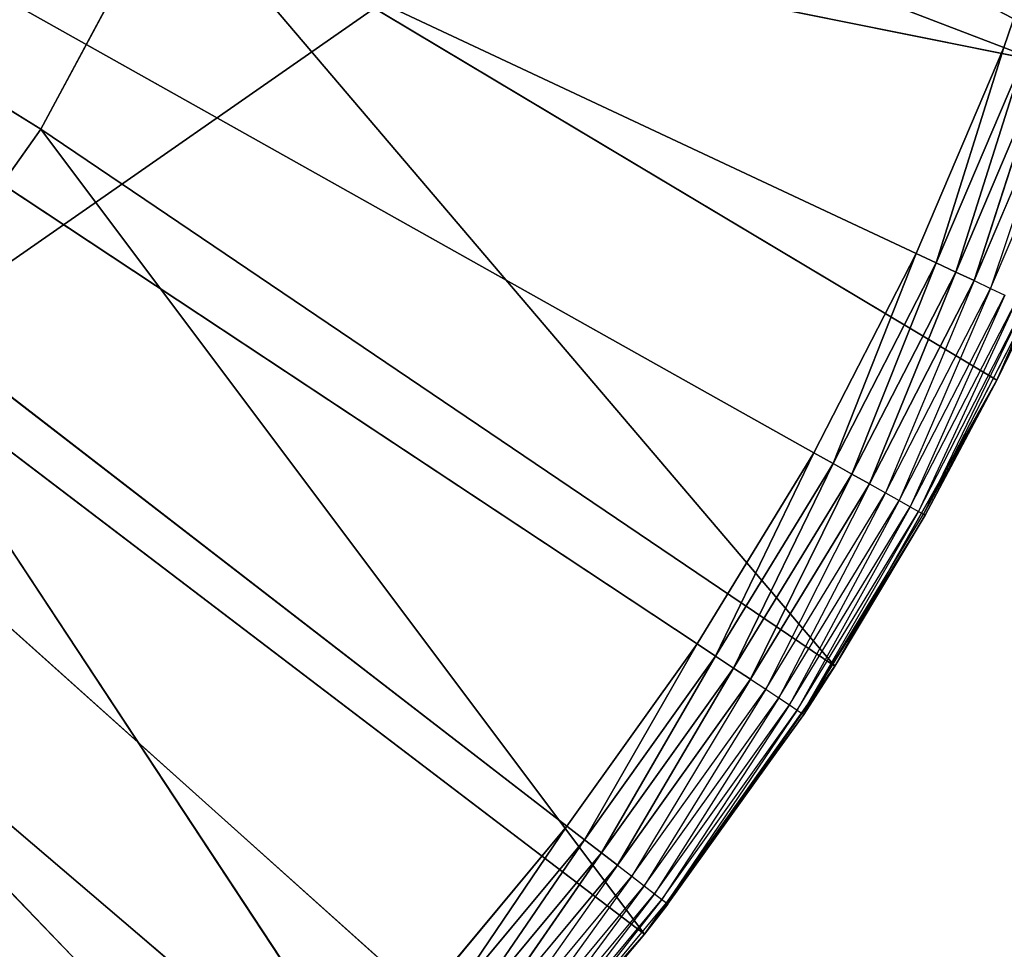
# Model space of a CAD drawing. Header units: centimetres. Extents: x 0.1 to 22.3, y 0.1 to 22.3.
# Tile 64 of 256: x 1.982 to 2.136, y 1.353 to 1.499. Entities that reach past the tile are written whole.
import ezdxf

# ---------------------------------------------------------------- set-up
doc = ezdxf.new("R2010")
doc.units = ezdxf.units.CM
doc.header["$LTSCALE"] = 2.54
doc.layers.get('0').update_dxf_attribs({"true_color": 0xff5454})

# ---------------------------------------------------------------- blocks, each defined once
blk = doc.blocks.new('Kosz na _mieci DELLA.STL')
at = {"color": 0}
for p, q in [((3.63747, 2.6158, 47.35), (0.33747, 0.3158, 47.35)), ((3.63747, 2.6158, 47.35), (0.33747, 0.3158, 47.35)), ((3.63747, 2.6158, 47.25), (0.33747, 0.3158, 47.25)), ((3.63747, 2.6158, 47.25), (0.33747, 0.3158, 47.25)), ((2.02063, 1.32025, 15.55), (1.68747, 1.6658, 15.55)), ((1.68747, 1.6658, 15.55), (2.04497, 1.34549, 15.55)), ((2.02063, 1.32025, 15.55), (1.68747, 1.6658, 15.55)), ((2.08779, 1.40095, 15.55), (1.68747, 1.6658, 15.55)), ((1.68747, 1.6658, 15.55), (2.10606, 1.43088, 15.55)), ((2.08779, 1.40095, 15.55), (1.68747, 1.6658, 15.55)), ((2.06739, 1.37244, 15.55), (1.68747, 1.6658, 15.55)), ((2.06739, 1.37244, 15.55), (1.68747, 1.6658, 15.55)), ((1.68747, 1.6658, 15.55), (2.04497, 1.34549, 15.55)), ((2.1358, 1.49433, 15.55), (1.68747, 1.6658, 15.55)), ((2.1358, 1.49433, 15.55), (1.68747, 1.6658, 15.55)), ((2.12209, 1.46206, 15.55), (1.68747, 1.6658, 15.55)), ((2.12209, 1.46206, 15.55), (1.68747, 1.6658, 15.55)), ((1.68747, 1.6658, 15.55), (2.10606, 1.43088, 15.55)), ((1.98505, 1.48155, 15.95), (1.68747, 1.6658, 15.95)), ((1.98505, 1.48155, 15.95), (1.68747, 1.6658, 15.95)), ((2.14712, 1.52751, 15.55), (2.1358, 1.49433, 15.55)), ((2.14712, 1.52751, 15.55), (2.1358, 1.49433, 15.55)), ((2.00544, 1.51951, 15.75), (1.98505, 1.48155, 15.75)), ((2.00544, 1.51951, 15.95), (1.98505, 1.48155, 15.95)), ((1.98505, 1.48155, 15.95), (2.00544, 1.51951, 15.75)), ((1.98505, 1.48155, 15.95), (2.00544, 1.51951, 15.75)), ((2.00544, 1.51951, 15.75), (1.98505, 1.48155, 15.75)), ((2.00544, 1.51951, 15.95), (1.98505, 1.48155, 15.95)), ((2.00544, 1.51951, 15.75), (2.15533, 1.48942, 15.75)), ((2.10936, 1.39745, 15.75), (2.00544, 1.51951, 15.75)), ((2.10936, 1.39745, 15.75), (2.00544, 1.51951, 15.75)), ((2.13472, 1.44225, 15.75), (2.00544, 1.51951, 15.75)), ((2.13472, 1.44225, 15.75), (2.00544, 1.51951, 15.75)), ((2.00544, 1.51951, 15.75), (2.15533, 1.48942, 15.75)), ((2.1358, 1.49433, 15.55), (2.12209, 1.46206, 15.55)), ((2.1358, 1.49433, 15.55), (2.12209, 1.46206, 15.55)), ((2.1358, 1.49433, 15.55), (2.12523, 1.46059, 15.5503)), ((2.1358, 1.49433, 15.55), (2.12523, 1.46059, 15.5503)), ((2.1358, 1.49433, 15.55), (2.13905, 1.49309, 15.5503)), ((2.1358, 1.49433, 15.55), (2.13905, 1.49309, 15.5503)), ((2.12523, 1.46059, 15.5503), (2.13905, 1.49309, 15.5503)), ((2.12523, 1.46059, 15.5503), (2.13905, 1.49309, 15.5503)), ((2.13905, 1.49309, 15.5503), (2.12828, 1.45916, 15.55121)), ((2.13905, 1.49309, 15.5503), (2.12828, 1.45916, 15.55121)), ((2.12828, 1.45916, 15.55121), (2.14219, 1.49189, 15.55121)), ((2.12828, 1.45916, 15.55121), (2.14219, 1.49189, 15.55121)), ((2.14219, 1.49189, 15.55121), (2.13114, 1.45782, 15.55268)), ((2.14219, 1.49189, 15.55121), (2.13114, 1.45782, 15.55268)), ((2.13114, 1.45782, 15.55268), (2.14514, 1.49076, 15.55268)), ((2.14514, 1.49076, 15.55268), (2.13373, 1.4566, 15.55468)), ((2.13373, 1.4566, 15.55468), (2.14781, 1.48974, 15.55468)), ((2.15533, 1.48942, 15.75), (2.13472, 1.44225, 15.75)), ((2.15533, 1.48942, 15.75), (2.13472, 1.44225, 15.75)), ((2.15448, 1.48719, 15.57), (2.13472, 1.44225, 15.75)), ((2.15448, 1.48719, 15.57), (2.13472, 1.44225, 15.75)), ((1.98505, 1.48155, 15.75), (1.96015, 1.44638, 15.75)), ((1.98505, 1.48155, 15.95), (1.96015, 1.44638, 15.95)), ((1.96015, 1.44638, 15.95), (1.98505, 1.48155, 15.75)), ((1.96015, 1.44638, 15.95), (1.98505, 1.48155, 15.75)), ((1.98505, 1.48155, 15.75), (1.96015, 1.44638, 15.75)), ((1.98505, 1.48155, 15.95), (1.96015, 1.44638, 15.95)), ((2.07953, 1.3555, 15.75), (1.98505, 1.48155, 15.75)), ((2.07953, 1.3555, 15.75), (1.98505, 1.48155, 15.75)), ((2.10936, 1.39745, 15.75), (1.98505, 1.48155, 15.75)), ((2.10936, 1.39745, 15.75), (1.98505, 1.48155, 15.75)), ((1.98505, 1.48155, 15.95), (1.98505, 1.48155, 15.75)), ((1.98505, 1.48155, 15.95), (1.98505, 1.48155, 15.75)), ((2.12209, 1.46206, 15.55), (2.10606, 1.43088, 15.55)), ((2.12209, 1.46206, 15.55), (2.10606, 1.43088, 15.55)), ((2.12209, 1.46206, 15.55), (2.10909, 1.42918, 15.5503)), ((2.12209, 1.46206, 15.55), (2.10909, 1.42918, 15.5503)), ((2.12209, 1.46206, 15.55), (2.12523, 1.46059, 15.5503)), ((2.12209, 1.46206, 15.55), (2.12523, 1.46059, 15.5503)), ((2.10909, 1.42918, 15.5503), (2.12523, 1.46059, 15.5503)), ((2.10909, 1.42918, 15.5503), (2.12523, 1.46059, 15.5503)), ((2.12523, 1.46059, 15.5503), (2.11202, 1.42753, 15.55121)), ((2.12523, 1.46059, 15.5503), (2.11202, 1.42753, 15.55121)), ((2.12523, 1.46059, 15.5503), (2.12828, 1.45916, 15.55121)), ((2.12523, 1.46059, 15.5503), (2.12828, 1.45916, 15.55121)), ((2.11202, 1.42753, 15.55121), (2.12828, 1.45916, 15.55121)), ((2.11202, 1.42753, 15.55121), (2.12828, 1.45916, 15.55121)), ((2.12828, 1.45916, 15.55121), (2.11478, 1.42599, 15.55268)), ((2.12828, 1.45916, 15.55121), (2.11478, 1.42599, 15.55268)), ((2.12828, 1.45916, 15.55121), (2.13114, 1.45782, 15.55268)), ((2.12828, 1.45916, 15.55121), (2.13114, 1.45782, 15.55268)), ((2.11478, 1.42599, 15.55268), (2.13114, 1.45782, 15.55268)), ((2.13114, 1.45782, 15.55268), (2.11727, 1.42459, 15.55468)), ((2.13114, 1.45782, 15.55268), (2.13373, 1.4566, 15.55468)), ((2.11727, 1.42459, 15.55468), (2.13373, 1.4566, 15.55468)), ((2.13373, 1.4566, 15.55468), (2.11942, 1.42338, 15.55714)), ((2.11942, 1.42338, 15.55714), (2.13596, 1.45556, 15.55714)), ((2.13596, 1.45556, 15.55714), (2.12116, 1.4224, 15.56)), ((2.13373, 1.4566, 15.55468), (2.13596, 1.45556, 15.55714)), ((2.12116, 1.4224, 15.56), (2.13777, 1.45471, 15.56)), ((2.13777, 1.45471, 15.56), (2.12245, 1.42168, 15.56316)), ((2.12245, 1.42168, 15.56316), (2.13911, 1.45408, 15.56316)), ((2.13911, 1.45408, 15.56316), (2.12323, 1.42124, 15.56653)), ((2.12323, 1.42124, 15.56653), (2.13992, 1.4537, 15.56653)), ((2.13472, 1.44225, 15.57), (2.13992, 1.4537, 15.56653)), ((2.13472, 1.44225, 15.57), (2.1402, 1.45357, 15.57)), ((2.1402, 1.45357, 15.57), (2.13472, 1.44225, 15.75)), ((2.1402, 1.45357, 15.57), (2.13472, 1.44225, 15.75)), ((2.04555, 1.31683, 15.75), (1.96015, 1.44638, 15.75)), ((2.04555, 1.31683, 15.75), (1.96015, 1.44638, 15.75)), ((2.07953, 1.3555, 15.75), (1.96015, 1.44638, 15.75)), ((2.07953, 1.3555, 15.75), (1.96015, 1.44638, 15.75)), ((2.13472, 1.44225, 15.75), (2.10936, 1.39745, 15.75)), ((2.13472, 1.44225, 15.75), (2.10936, 1.39745, 15.75)), ((2.13472, 1.44225, 15.57), (2.12323, 1.42124, 15.56653)), ((2.13472, 1.44225, 15.75), (2.1235, 1.42109, 15.57)), ((2.1235, 1.42109, 15.57), (2.13472, 1.44225, 15.57)), ((2.13472, 1.44225, 15.75), (2.1235, 1.42109, 15.57)), ((2.13472, 1.44225, 15.57), (2.13472, 1.44225, 15.75)), ((2.13472, 1.44225, 15.57), (2.13472, 1.44225, 15.75)), ((2.10606, 1.43088, 15.55), (2.08779, 1.40095, 15.55)), ((2.10606, 1.43088, 15.55), (2.08779, 1.40095, 15.55)), ((2.10606, 1.43088, 15.55), (2.09069, 1.39904, 15.5503)), ((2.10606, 1.43088, 15.55), (2.09069, 1.39904, 15.5503)), ((2.10606, 1.43088, 15.55), (2.10909, 1.42918, 15.5503)), ((2.10606, 1.43088, 15.55), (2.10909, 1.42918, 15.5503)), ((2.09069, 1.39904, 15.5503), (2.10909, 1.42918, 15.5503)), ((2.09069, 1.39904, 15.5503), (2.10909, 1.42918, 15.5503)), ((2.10909, 1.42918, 15.5503), (2.0935, 1.39718, 15.55121)), ((2.10909, 1.42918, 15.5503), (2.0935, 1.39718, 15.55121)), ((2.10909, 1.42918, 15.5503), (2.11202, 1.42753, 15.55121)), ((2.10909, 1.42918, 15.5503), (2.11202, 1.42753, 15.55121)), ((2.0935, 1.39718, 15.55121), (2.11202, 1.42753, 15.55121)), ((2.0935, 1.39718, 15.55121), (2.11202, 1.42753, 15.55121)), ((2.11202, 1.42753, 15.55121), (2.09613, 1.39543, 15.55268)), ((2.11202, 1.42753, 15.55121), (2.09613, 1.39543, 15.55268)), ((2.11202, 1.42753, 15.55121), (2.11478, 1.42599, 15.55268)), ((2.11202, 1.42753, 15.55121), (2.11478, 1.42599, 15.55268)), ((2.09613, 1.39543, 15.55268), (2.11478, 1.42599, 15.55268)), ((2.11478, 1.42599, 15.55268), (2.09852, 1.39386, 15.55468)), ((2.11478, 1.42599, 15.55268), (2.11727, 1.42459, 15.55468)), ((2.09852, 1.39386, 15.55468), (2.11727, 1.42459, 15.55468)), ((2.11727, 1.42459, 15.55468), (2.10057, 1.3925, 15.55714)), ((2.11727, 1.42459, 15.55468), (2.11942, 1.42338, 15.55714)), ((2.10057, 1.3925, 15.55714), (2.11942, 1.42338, 15.55714)), ((2.11942, 1.42338, 15.55714), (2.10224, 1.3914, 15.56)), ((2.11942, 1.42338, 15.55714), (2.12116, 1.4224, 15.56)), ((2.10224, 1.3914, 15.56), (2.12116, 1.4224, 15.56)), ((2.12116, 1.4224, 15.56), (2.10347, 1.39058, 15.56316)), ((2.10347, 1.39058, 15.56316), (2.12245, 1.42168, 15.56316)), ((2.12245, 1.42168, 15.56316), (2.10422, 1.39008, 15.56653)), ((2.12116, 1.4224, 15.56), (2.12245, 1.42168, 15.56316)), ((2.12245, 1.42168, 15.56316), (2.12323, 1.42124, 15.56653)), ((2.10422, 1.39008, 15.56653), (2.12323, 1.42124, 15.56653)), ((2.1235, 1.42109, 15.57), (2.10422, 1.39008, 15.56653)), ((2.10936, 1.39745, 15.75), (2.1235, 1.42109, 15.57)), ((2.10936, 1.39745, 15.75), (2.1235, 1.42109, 15.57)), ((2.10936, 1.39745, 15.57), (2.1235, 1.42109, 15.57)), ((2.1235, 1.42109, 15.57), (2.12323, 1.42124, 15.56653)), ((2.04555, 1.31683, 15.75), (1.93112, 1.41453, 15.75)), ((2.04555, 1.31683, 15.75), (1.93112, 1.41453, 15.75)), ((2.08779, 1.40095, 15.55), (2.06739, 1.37244, 15.55)), ((2.08779, 1.40095, 15.55), (2.06739, 1.37244, 15.55)), ((2.08779, 1.40095, 15.55), (2.07014, 1.37031, 15.5503)), ((2.08779, 1.40095, 15.55), (2.07014, 1.37031, 15.5503)), ((2.08779, 1.40095, 15.55), (2.09069, 1.39904, 15.5503)), ((2.08779, 1.40095, 15.55), (2.09069, 1.39904, 15.5503)), ((2.07014, 1.37031, 15.5503), (2.09069, 1.39904, 15.5503)), ((2.07014, 1.37031, 15.5503), (2.09069, 1.39904, 15.5503)), ((2.09069, 1.39904, 15.5503), (2.07281, 1.36826, 15.55121)), ((2.09069, 1.39904, 15.5503), (2.07281, 1.36826, 15.55121)), ((2.09069, 1.39904, 15.5503), (2.0935, 1.39718, 15.55121)), ((2.09069, 1.39904, 15.5503), (2.0935, 1.39718, 15.55121)), ((2.07281, 1.36826, 15.55121), (2.0935, 1.39718, 15.55121)), ((2.07281, 1.36826, 15.55121), (2.0935, 1.39718, 15.55121)), ((2.0935, 1.39718, 15.55121), (2.07531, 1.36633, 15.55268)), ((2.0935, 1.39718, 15.55121), (2.07531, 1.36633, 15.55268)), ((2.10936, 1.39745, 15.75), (2.07953, 1.3555, 15.75)), ((2.10936, 1.39745, 15.75), (2.07953, 1.3555, 15.75)), ((2.0935, 1.39718, 15.55121), (2.09613, 1.39543, 15.55268)), ((2.0935, 1.39718, 15.55121), (2.09613, 1.39543, 15.55268)), ((2.10936, 1.39745, 15.57), (2.10422, 1.39008, 15.56653)), ((2.10447, 1.38992, 15.57), (2.10936, 1.39745, 15.75)), ((2.10447, 1.38992, 15.57), (2.10936, 1.39745, 15.75)), ((2.10447, 1.38992, 15.57), (2.10936, 1.39745, 15.57)), ((2.10936, 1.39745, 15.75), (2.10936, 1.39745, 15.57)), ((2.10936, 1.39745, 15.75), (2.10936, 1.39745, 15.57)), ((2.07531, 1.36633, 15.55268), (2.09613, 1.39543, 15.55268)), ((2.09613, 1.39543, 15.55268), (2.07757, 1.36458, 15.55468)), ((2.09613, 1.39543, 15.55268), (2.09852, 1.39386, 15.55468)), ((2.07757, 1.36458, 15.55468), (2.09852, 1.39386, 15.55468)), ((2.09852, 1.39386, 15.55468), (2.07952, 1.36307, 15.55714)), ((2.09852, 1.39386, 15.55468), (2.10057, 1.3925, 15.55714)), ((2.07952, 1.36307, 15.55714), (2.10057, 1.3925, 15.55714)), ((2.10057, 1.3925, 15.55714), (2.0811, 1.36185, 15.56)), ((2.10057, 1.3925, 15.55714), (2.10224, 1.3914, 15.56)), ((2.0811, 1.36185, 15.56), (2.10224, 1.3914, 15.56)), ((2.10224, 1.3914, 15.56), (2.08227, 1.36095, 15.56316)), ((2.08227, 1.36095, 15.56316), (2.10347, 1.39058, 15.56316)), ((2.10347, 1.39058, 15.56316), (2.08298, 1.3604, 15.56653)), ((2.10224, 1.3914, 15.56), (2.10347, 1.39058, 15.56316)), ((2.10347, 1.39058, 15.56316), (2.10422, 1.39008, 15.56653)), ((2.10447, 1.38992, 15.57), (2.07953, 1.3555, 15.75)), ((2.10447, 1.38992, 15.57), (2.07953, 1.3555, 15.75)), ((2.08298, 1.3604, 15.56653), (2.10422, 1.39008, 15.56653)), ((2.08322, 1.36021, 15.57), (2.10422, 1.39008, 15.56653)), ((2.08322, 1.36021, 15.57), (2.10447, 1.38992, 15.57)), ((2.10447, 1.38992, 15.57), (2.10422, 1.39008, 15.56653)), ((2.06739, 1.37244, 15.55), (2.04497, 1.34549, 15.55)), ((2.06739, 1.37244, 15.55), (2.04497, 1.34549, 15.55)), ((2.06739, 1.37244, 15.55), (2.04755, 1.34317, 15.5503)), ((2.06739, 1.37244, 15.55), (2.04755, 1.34317, 15.5503)), ((2.06739, 1.37244, 15.55), (2.07014, 1.37031, 15.5503)), ((2.06739, 1.37244, 15.55), (2.07014, 1.37031, 15.5503)), ((2.04755, 1.34317, 15.5503), (2.07014, 1.37031, 15.5503)), ((2.04755, 1.34317, 15.5503), (2.07014, 1.37031, 15.5503)), ((2.07014, 1.37031, 15.5503), (2.05006, 1.34092, 15.55121)), ((2.07014, 1.37031, 15.5503), (2.05006, 1.34092, 15.55121)), ((2.07014, 1.37031, 15.5503), (2.07281, 1.36826, 15.55121)), ((2.07014, 1.37031, 15.5503), (2.07281, 1.36826, 15.55121)), ((2.05006, 1.34092, 15.55121), (2.07281, 1.36826, 15.55121)), ((2.05006, 1.34092, 15.55121), (2.07281, 1.36826, 15.55121)), ((2.07281, 1.36826, 15.55121), (2.05241, 1.33881, 15.55268)), ((2.07281, 1.36826, 15.55121), (2.05241, 1.33881, 15.55268)), ((2.07281, 1.36826, 15.55121), (2.07531, 1.36633, 15.55268)), ((2.07281, 1.36826, 15.55121), (2.07531, 1.36633, 15.55268)), ((2.05241, 1.33881, 15.55268), (2.07531, 1.36633, 15.55268)), ((2.07531, 1.36633, 15.55268), (2.05454, 1.33691, 15.55468)), ((2.07531, 1.36633, 15.55268), (2.07757, 1.36458, 15.55468)), ((2.05454, 1.33691, 15.55468), (2.07757, 1.36458, 15.55468)), ((2.07757, 1.36458, 15.55468), (2.05638, 1.33526, 15.55714)), ((2.07757, 1.36458, 15.55468), (2.07952, 1.36307, 15.55714)), ((2.05638, 1.33526, 15.55714), (2.07952, 1.36307, 15.55714)), ((2.07952, 1.36307, 15.55714), (2.05787, 1.33393, 15.56)), ((2.07952, 1.36307, 15.55714), (2.0811, 1.36185, 15.56)), ((2.05787, 1.33393, 15.56), (2.0811, 1.36185, 15.56)), ((2.0811, 1.36185, 15.56), (2.05896, 1.33295, 15.56316)), ((2.0811, 1.36185, 15.56), (2.08227, 1.36095, 15.56316)), ((2.05896, 1.33295, 15.56316), (2.08227, 1.36095, 15.56316)), ((2.08227, 1.36095, 15.56316), (2.05963, 1.33234, 15.56653)), ((2.05963, 1.33234, 15.56653), (2.08298, 1.3604, 15.56653)), ((2.07953, 1.3555, 15.57), (2.08298, 1.3604, 15.56653)), ((2.07953, 1.3555, 15.57), (2.08322, 1.36021, 15.57)), ((2.08322, 1.36021, 15.57), (2.07953, 1.3555, 15.75)), ((2.08322, 1.36021, 15.57), (2.07953, 1.3555, 15.75)), ((2.08227, 1.36095, 15.56316), (2.08298, 1.3604, 15.56653)), ((2.08322, 1.36021, 15.57), (2.08298, 1.3604, 15.56653)), ((2.07953, 1.3555, 15.75), (2.04555, 1.31683, 15.75)), ((2.07953, 1.3555, 15.75), (2.04555, 1.31683, 15.75)), ((2.07953, 1.3555, 15.57), (2.05963, 1.33234, 15.56653)), ((2.07953, 1.3555, 15.75), (2.05986, 1.33214, 15.57)), ((2.05986, 1.33214, 15.57), (2.07953, 1.3555, 15.57)), ((2.07953, 1.3555, 15.75), (2.05986, 1.33214, 15.57)), ((2.07953, 1.3555, 15.57), (2.07953, 1.3555, 15.75)), ((2.07953, 1.3555, 15.57), (2.07953, 1.3555, 15.75))]:
    blk.add_line(p, q, dxfattribs=at)
mesh = blk.add_polyface(dxfattribs=at)
corners = [(2.63747, 3.6158, 47.35), (0.33747, 22.1158, 47.35), (0.33747, 0.3158, 47.35)]
mesh.append_faces([[corners[k] for k in face] for face in [(0, 1, 2)]], dxfattribs={"color": 0})
mesh = blk.add_polyface(dxfattribs=at)
corners = [(2.63747, 18.8158, 47.25), (0.33747, 0.3158, 47.25), (0.33747, 22.1158, 47.25)]
mesh.append_faces([[corners[k] for k in face] for face in [(0, 1, 2)]], dxfattribs={"color": 0})
mesh = blk.add_polyface(dxfattribs=at)
corners = [(21.83747, 0.6158, 15.75), (0.63747, 0.6158, 15.75), (21.83747, 21.8158, 15.75)]
mesh.append_faces([[corners[k] for k in face] for face in [(0, 1, 2)]], dxfattribs={"color": 0})
mesh = blk.add_polyface(dxfattribs=at)
corners = [(21.83747, 21.8158, 15.75), (0.63747, 0.6158, 15.75), (0.63747, 21.8158, 15.75)]
mesh.append_faces([[corners[k] for k in face] for face in [(0, 1, 2)]], dxfattribs={"color": 0})
mesh = blk.add_polyface(dxfattribs=at)
corners = [(21.83747, 0.6158, 15.95), (0.63747, 21.8158, 15.95), (0.63747, 0.6158, 15.95)]
mesh.append_faces([[corners[k] for k in face] for face in [(0, 1, 2)]], dxfattribs={"color": 0})
mesh = blk.add_polyface(dxfattribs=at)
corners = [(21.83747, 21.8158, 15.95), (0.63747, 21.8158, 15.95), (21.83747, 0.6158, 15.95)]
mesh.append_faces([[corners[k] for k in face] for face in [(0, 1, 2)]], dxfattribs={"color": 0})
mesh = blk.add_polyface(dxfattribs=at)
corners = [(2.63747, 3.6158, 47.25), (0.33747, 0.3158, 47.25), (2.63747, 18.8158, 47.25)]
mesh.append_faces([[corners[k] for k in face] for face in [(0, 1, 2)]], dxfattribs={"color": 0})
mesh = blk.add_polyface(dxfattribs=at)
corners = [(2.65267, 3.44215, 47.35), (2.63747, 3.6158, 47.35), (0.33747, 0.3158, 47.35)]
mesh.append_faces([[corners[k] for k in face] for face in [(0, 1, 2)]], dxfattribs={"color": 0})
mesh = blk.add_polyface(dxfattribs=at)
corners = [(2.65267, 3.44215, 47.25), (0.33747, 0.3158, 47.25), (2.63747, 3.6158, 47.25)]
mesh.append_faces([[corners[k] for k in face] for face in [(0, 1, 2)]], dxfattribs={"color": 0})
mesh = blk.add_polyface(dxfattribs=at)
corners = [(2.69778, 3.27378, 47.35), (2.65267, 3.44215, 47.35), (0.33747, 0.3158, 47.35)]
mesh.append_faces([[corners[k] for k in face] for face in [(0, 1, 2)]], dxfattribs={"color": 0})
mesh = blk.add_polyface(dxfattribs=at)
corners = [(2.69778, 3.27378, 47.25), (0.33747, 0.3158, 47.25), (2.65267, 3.44215, 47.25)]
mesh.append_faces([[corners[k] for k in face] for face in [(0, 1, 2)]], dxfattribs={"color": 0})
mesh = blk.add_polyface(dxfattribs=at)
corners = [(2.77145, 3.1158, 47.35), (2.69778, 3.27378, 47.35), (0.33747, 0.3158, 47.35)]
mesh.append_faces([[corners[k] for k in face] for face in [(0, 1, 2)]], dxfattribs={"color": 0})
mesh = blk.add_polyface(dxfattribs=at)
corners = [(2.77145, 3.1158, 47.25), (0.33747, 0.3158, 47.25), (2.69778, 3.27378, 47.25)]
mesh.append_faces([[corners[k] for k in face] for face in [(0, 1, 2)]], dxfattribs={"color": 0})
mesh = blk.add_polyface(dxfattribs=at)
corners = [(2.87143, 2.97301, 47.35), (2.77145, 3.1158, 47.35), (0.33747, 0.3158, 47.35)]
mesh.append_faces([[corners[k] for k in face] for face in [(0, 1, 2)]], dxfattribs={"color": 0})
mesh = blk.add_polyface(dxfattribs=at)
corners = [(2.87143, 2.97301, 47.25), (0.33747, 0.3158, 47.25), (2.77145, 3.1158, 47.25)]
mesh.append_faces([[corners[k] for k in face] for face in [(0, 1, 2)]], dxfattribs={"color": 0})
mesh = blk.add_polyface(dxfattribs=at)
corners = [(2.99469, 2.84976, 47.35), (2.87143, 2.97301, 47.35), (0.33747, 0.3158, 47.35)]
mesh.append_faces([[corners[k] for k in face] for face in [(0, 1, 2)]], dxfattribs={"color": 0})
mesh = blk.add_polyface(dxfattribs=at)
corners = [(2.99469, 2.84976, 47.25), (0.33747, 0.3158, 47.25), (2.87143, 2.97301, 47.25)]
mesh.append_faces([[corners[k] for k in face] for face in [(0, 1, 2)]], dxfattribs={"color": 0})
mesh = blk.add_polyface(dxfattribs=at)
corners = [(3.13747, 2.74978, 47.35), (2.99469, 2.84976, 47.35), (0.33747, 0.3158, 47.35)]
mesh.append_faces([[corners[k] for k in face] for face in [(0, 1, 2)]], dxfattribs={"color": 0})
mesh = blk.add_polyface(dxfattribs=at)
corners = [(3.13747, 2.74978, 47.25), (0.33747, 0.3158, 47.25), (2.99469, 2.84976, 47.25)]
mesh.append_faces([[corners[k] for k in face] for face in [(0, 1, 2)]], dxfattribs={"color": 0})
mesh = blk.add_polyface(dxfattribs=at)
corners = [(3.29545, 2.67611, 47.35), (3.13747, 2.74978, 47.35), (0.33747, 0.3158, 47.35)]
mesh.append_faces([[corners[k] for k in face] for face in [(0, 1, 2)]], dxfattribs={"color": 0})
mesh = blk.add_polyface(dxfattribs=at)
corners = [(3.29545, 2.67611, 47.25), (0.33747, 0.3158, 47.25), (3.13747, 2.74978, 47.25)]
mesh.append_faces([[corners[k] for k in face] for face in [(0, 1, 2)]], dxfattribs={"color": 0})
mesh = blk.add_polyface(dxfattribs=at)
corners = [(3.46383, 2.63099, 47.35), (3.29545, 2.67611, 47.35), (0.33747, 0.3158, 47.35)]
mesh.append_faces([[corners[k] for k in face] for face in [(0, 1, 2)]], dxfattribs={"color": 0})
mesh = blk.add_polyface(dxfattribs=at)
corners = [(3.46383, 2.63099, 47.25), (0.33747, 0.3158, 47.25), (3.29545, 2.67611, 47.25)]
mesh.append_faces([[corners[k] for k in face] for face in [(0, 1, 2)]], dxfattribs={"color": 0})
mesh = blk.add_polyface(dxfattribs=at)
corners = [(3.63747, 2.6158, 47.35), (3.46383, 2.63099, 47.35), (0.33747, 0.3158, 47.35)]
mesh.append_faces([[corners[k] for k in face] for face in [(0, 1, 2)]], dxfattribs={"color": 0})
mesh = blk.add_polyface(dxfattribs=at)
corners = [(3.63747, 2.6158, 47.25), (0.33747, 0.3158, 47.25), (3.46383, 2.63099, 47.25)]
mesh.append_faces([[corners[k] for k in face] for face in [(0, 1, 2)]], dxfattribs={"color": 0})
mesh = blk.add_polyface(dxfattribs=at)
corners = [(22.13747, 0.3158, 47.35), (18.83747, 2.6158, 47.35), (0.33747, 0.3158, 47.35)]
mesh.append_faces([[corners[k] for k in face] for face in [(0, 1, 2)]], dxfattribs={"color": 0})
mesh = blk.add_polyface(dxfattribs=at)
corners = [(18.83747, 2.6158, 47.35), (3.63747, 2.6158, 47.35), (0.33747, 0.3158, 47.35)]
mesh.append_faces([[corners[k] for k in face] for face in [(0, 1, 2)]], dxfattribs={"color": 0})
mesh = blk.add_polyface(dxfattribs=at)
corners = [(22.13747, 0.3158, 47.25), (0.33747, 0.3158, 47.25), (3.63747, 2.6158, 47.25)]
mesh.append_faces([[corners[k] for k in face] for face in [(0, 1, 2)]], dxfattribs={"color": 0})
mesh = blk.add_polyface(dxfattribs=at)
corners = [(2.04497, 1.34549, 15.55), (2.02063, 1.32025, 15.55), (1.68747, 1.6658, 15.55)]
mesh.append_faces([[corners[k] for k in face] for face in [(0, 1, 2)]], dxfattribs={"color": 0})
mesh = blk.add_polyface(dxfattribs=at)
corners = [(2.02063, 1.32025, 15.55), (1.99452, 1.29685, 15.55), (1.68747, 1.6658, 15.55)]
mesh.append_faces([[corners[k] for k in face] for face in [(0, 1, 2)]], dxfattribs={"color": 0})
mesh = blk.add_polyface(dxfattribs=at)
corners = [(1.99452, 1.29685, 15.55), (1.96677, 1.27542, 15.55), (1.68747, 1.6658, 15.55)]
mesh.append_faces([[corners[k] for k in face] for face in [(0, 1, 2)]], dxfattribs={"color": 0})
mesh = blk.add_polyface(dxfattribs=at)
corners = [(2.10606, 1.43088, 15.55), (2.08779, 1.40095, 15.55), (1.68747, 1.6658, 15.55)]
mesh.append_faces([[corners[k] for k in face] for face in [(0, 1, 2)]], dxfattribs={"color": 0})
mesh = blk.add_polyface(dxfattribs=at)
corners = [(2.08779, 1.40095, 15.55), (2.06739, 1.37244, 15.55), (1.68747, 1.6658, 15.55)]
mesh.append_faces([[corners[k] for k in face] for face in [(0, 1, 2)]], dxfattribs={"color": 0})
mesh = blk.add_polyface(dxfattribs=at)
corners = [(2.06739, 1.37244, 15.55), (2.04497, 1.34549, 15.55), (1.68747, 1.6658, 15.55)]
mesh.append_faces([[corners[k] for k in face] for face in [(0, 1, 2)]], dxfattribs={"color": 0})
mesh = blk.add_polyface(dxfattribs=at)
corners = [(2.14712, 1.52751, 15.55), (2.1358, 1.49433, 15.55), (1.68747, 1.6658, 15.55)]
mesh.append_faces([[corners[k] for k in face] for face in [(0, 1, 2)]], dxfattribs={"color": 0})
mesh = blk.add_polyface(dxfattribs=at)
corners = [(2.1358, 1.49433, 15.55), (2.12209, 1.46206, 15.55), (1.68747, 1.6658, 15.55)]
mesh.append_faces([[corners[k] for k in face] for face in [(0, 1, 2)]], dxfattribs={"color": 0})
mesh = blk.add_polyface(dxfattribs=at)
corners = [(2.12209, 1.46206, 15.55), (2.10606, 1.43088, 15.55), (1.68747, 1.6658, 15.55)]
mesh.append_faces([[corners[k] for k in face] for face in [(0, 1, 2)]], dxfattribs={"color": 0})
mesh = blk.add_polyface(dxfattribs=at)
corners = [(1.98505, 1.48155, 15.95), (1.68747, 1.6658, 15.95), (1.96015, 1.44638, 15.95)]
mesh.append_faces([[corners[k] for k in face] for face in [(0, 1, 2)]], dxfattribs={"color": 0})
mesh = blk.add_polyface(dxfattribs=at)
corners = [(2.00544, 1.51951, 15.95), (1.68747, 1.6658, 15.95), (1.98505, 1.48155, 15.95)]
mesh.append_faces([[corners[k] for k in face] for face in [(0, 1, 2)]], dxfattribs={"color": 0})
mesh = blk.add_polyface(dxfattribs=at)
corners = [(2.15533, 1.48942, 15.75), (2.021, 1.5597, 15.75), (2.00544, 1.51951, 15.75)]
mesh.append_faces([[corners[k] for k in face] for face in [(0, 1, 2)]], dxfattribs={"color": 0})
mesh = blk.add_polyface(dxfattribs=at)
corners = [(2.17099, 1.53847, 15.75), (2.021, 1.5597, 15.75), (2.15533, 1.48942, 15.75)]
mesh.append_faces([[corners[k] for k in face] for face in [(0, 1, 2)]], dxfattribs={"color": 0})
mesh = blk.add_polyface(dxfattribs=at)
corners = [(2.14712, 1.52751, 15.55), (2.13905, 1.49309, 15.5503), (2.1358, 1.49433, 15.55)]
mesh.append_faces([[corners[k] for k in face] for face in [(0, 1, 2)]], dxfattribs={"color": 0})
mesh = blk.add_polyface(dxfattribs=at)
corners = [(2.10936, 1.39745, 15.75), (2.00544, 1.51951, 15.75), (1.98505, 1.48155, 15.75)]
mesh.append_faces([[corners[k] for k in face] for face in [(0, 1, 2)]], dxfattribs={"color": 0})
mesh = blk.add_polyface(dxfattribs=at)
corners = [(2.00544, 1.51951, 15.95), (1.98505, 1.48155, 15.95), (2.00544, 1.51951, 15.75)]
mesh.append_faces([[corners[k] for k in face] for face in [(0, 1, 2)]], dxfattribs={"color": 0})
mesh = blk.add_polyface(dxfattribs=at)
corners = [(2.00544, 1.51951, 15.75), (1.98505, 1.48155, 15.95), (1.98505, 1.48155, 15.75)]
mesh.append_faces([[corners[k] for k in face] for face in [(0, 1, 2)]], dxfattribs={"color": 0})
mesh = blk.add_polyface(dxfattribs=at)
corners = [(2.13472, 1.44225, 15.75), (2.00544, 1.51951, 15.75), (2.10936, 1.39745, 15.75)]
mesh.append_faces([[corners[k] for k in face] for face in [(0, 1, 2)]], dxfattribs={"color": 0})
mesh = blk.add_polyface(dxfattribs=at)
corners = [(2.15533, 1.48942, 15.75), (2.00544, 1.51951, 15.75), (2.13472, 1.44225, 15.75)]
mesh.append_faces([[corners[k] for k in face] for face in [(0, 1, 2)]], dxfattribs={"color": 0})
mesh = blk.add_polyface(dxfattribs=at)
corners = [(2.1358, 1.49433, 15.55), (2.12523, 1.46059, 15.5503), (2.12209, 1.46206, 15.55)]
mesh.append_faces([[corners[k] for k in face] for face in [(0, 1, 2)]], dxfattribs={"color": 0})
mesh = blk.add_polyface(dxfattribs=at)
corners = [(2.13905, 1.49309, 15.5503), (2.12523, 1.46059, 15.5503), (2.1358, 1.49433, 15.55)]
mesh.append_faces([[corners[k] for k in face] for face in [(0, 1, 2)]], dxfattribs={"color": 0})
mesh = blk.add_polyface(dxfattribs=at)
corners = [(2.13905, 1.49309, 15.5503), (2.12828, 1.45916, 15.55121), (2.12523, 1.46059, 15.5503)]
mesh.append_faces([[corners[k] for k in face] for face in [(0, 1, 2)]], dxfattribs={"color": 0})
mesh = blk.add_polyface(dxfattribs=at)
corners = [(2.14219, 1.49189, 15.55121), (2.12828, 1.45916, 15.55121), (2.13905, 1.49309, 15.5503)]
mesh.append_faces([[corners[k] for k in face] for face in [(0, 1, 2)]], dxfattribs={"color": 0})
mesh = blk.add_polyface(dxfattribs=at)
corners = [(2.14219, 1.49189, 15.55121), (2.13114, 1.45782, 15.55268), (2.12828, 1.45916, 15.55121)]
mesh.append_faces([[corners[k] for k in face] for face in [(0, 1, 2)]], dxfattribs={"color": 0})
mesh = blk.add_polyface(dxfattribs=at)
corners = [(2.14514, 1.49076, 15.55268), (2.13114, 1.45782, 15.55268), (2.14219, 1.49189, 15.55121)]
mesh.append_faces([[corners[k] for k in face] for face in [(0, 1, 2)]], dxfattribs={"color": 0})
mesh = blk.add_polyface(dxfattribs=at)
corners = [(2.15533, 1.48942, 15.75), (2.13472, 1.44225, 15.75), (2.15448, 1.48719, 15.57)]
mesh.append_faces([[corners[k] for k in face] for face in [(0, 1, 2)]], dxfattribs={"color": 0})
mesh = blk.add_polyface(dxfattribs=at)
corners = [(2.15448, 1.48719, 15.57), (2.13472, 1.44225, 15.75), (2.1402, 1.45357, 15.57)]
mesh.append_faces([[corners[k] for k in face] for face in [(0, 1, 2)]], dxfattribs={"color": 0})
mesh = blk.add_polyface(dxfattribs=at)
corners = [(2.07953, 1.3555, 15.75), (1.98505, 1.48155, 15.75), (1.96015, 1.44638, 15.75)]
mesh.append_faces([[corners[k] for k in face] for face in [(0, 1, 2)]], dxfattribs={"color": 0})
mesh = blk.add_polyface(dxfattribs=at)
corners = [(1.98505, 1.48155, 15.95), (1.96015, 1.44638, 15.95), (1.98505, 1.48155, 15.75)]
mesh.append_faces([[corners[k] for k in face] for face in [(0, 1, 2)]], dxfattribs={"color": 0})
mesh = blk.add_polyface(dxfattribs=at)
corners = [(1.98505, 1.48155, 15.75), (1.96015, 1.44638, 15.95), (1.96015, 1.44638, 15.75)]
mesh.append_faces([[corners[k] for k in face] for face in [(0, 1, 2)]], dxfattribs={"color": 0})
mesh = blk.add_polyface(dxfattribs=at)
corners = [(2.10936, 1.39745, 15.75), (1.98505, 1.48155, 15.75), (2.07953, 1.3555, 15.75)]
mesh.append_faces([[corners[k] for k in face] for face in [(0, 1, 2)]], dxfattribs={"color": 0})
mesh = blk.add_polyface(dxfattribs=at)
corners = [(2.12209, 1.46206, 15.55), (2.10909, 1.42918, 15.5503), (2.10606, 1.43088, 15.55)]
mesh.append_faces([[corners[k] for k in face] for face in [(0, 1, 2)]], dxfattribs={"color": 0})
mesh = blk.add_polyface(dxfattribs=at)
corners = [(2.12523, 1.46059, 15.5503), (2.10909, 1.42918, 15.5503), (2.12209, 1.46206, 15.55)]
mesh.append_faces([[corners[k] for k in face] for face in [(0, 1, 2)]], dxfattribs={"color": 0})
mesh = blk.add_polyface(dxfattribs=at)
corners = [(2.12523, 1.46059, 15.5503), (2.11202, 1.42753, 15.55121), (2.10909, 1.42918, 15.5503)]
mesh.append_faces([[corners[k] for k in face] for face in [(0, 1, 2)]], dxfattribs={"color": 0})
mesh = blk.add_polyface(dxfattribs=at)
corners = [(2.12828, 1.45916, 15.55121), (2.11202, 1.42753, 15.55121), (2.12523, 1.46059, 15.5503)]
mesh.append_faces([[corners[k] for k in face] for face in [(0, 1, 2)]], dxfattribs={"color": 0})
mesh = blk.add_polyface(dxfattribs=at)
corners = [(2.12828, 1.45916, 15.55121), (2.11478, 1.42599, 15.55268), (2.11202, 1.42753, 15.55121)]
mesh.append_faces([[corners[k] for k in face] for face in [(0, 1, 2)]], dxfattribs={"color": 0})
mesh = blk.add_polyface(dxfattribs=at)
corners = [(2.13114, 1.45782, 15.55268), (2.11478, 1.42599, 15.55268), (2.12828, 1.45916, 15.55121)]
mesh.append_faces([[corners[k] for k in face] for face in [(0, 1, 2)]], dxfattribs={"color": 0})
mesh = blk.add_polyface(dxfattribs=at)
corners = [(2.13992, 1.4537, 15.56653), (2.13472, 1.44225, 15.57), (2.12323, 1.42124, 15.56653)]
mesh.append_faces([[corners[k] for k in face] for face in [(0, 1, 2)]], dxfattribs={"color": 0})
mesh = blk.add_polyface(dxfattribs=at)
corners = [(2.1402, 1.45357, 15.57), (2.13472, 1.44225, 15.75), (2.13472, 1.44225, 15.57)]
mesh.append_faces([[corners[k] for k in face] for face in [(0, 1, 2)]], dxfattribs={"color": 0})
mesh = blk.add_polyface(dxfattribs=at)
corners = [(2.04555, 1.31683, 15.75), (1.96015, 1.44638, 15.75), (1.93112, 1.41453, 15.75)]
mesh.append_faces([[corners[k] for k in face] for face in [(0, 1, 2)]], dxfattribs={"color": 0})
mesh = blk.add_polyface(dxfattribs=at)
corners = [(2.07953, 1.3555, 15.75), (1.96015, 1.44638, 15.75), (2.04555, 1.31683, 15.75)]
mesh.append_faces([[corners[k] for k in face] for face in [(0, 1, 2)]], dxfattribs={"color": 0})
mesh = blk.add_polyface(dxfattribs=at)
corners = [(2.13472, 1.44225, 15.75), (2.10936, 1.39745, 15.75), (2.1235, 1.42109, 15.57)]
mesh.append_faces([[corners[k] for k in face] for face in [(0, 1, 2)]], dxfattribs={"color": 0})
mesh = blk.add_polyface(dxfattribs=at)
corners = [(2.13472, 1.44225, 15.75), (2.1235, 1.42109, 15.57), (2.13472, 1.44225, 15.57)]
mesh.append_faces([[corners[k] for k in face] for face in [(0, 1, 2)]], dxfattribs={"color": 0})
mesh = blk.add_polyface(dxfattribs=at)
corners = [(2.10606, 1.43088, 15.55), (2.09069, 1.39904, 15.5503), (2.08779, 1.40095, 15.55)]
mesh.append_faces([[corners[k] for k in face] for face in [(0, 1, 2)]], dxfattribs={"color": 0})
mesh = blk.add_polyface(dxfattribs=at)
corners = [(2.10909, 1.42918, 15.5503), (2.09069, 1.39904, 15.5503), (2.10606, 1.43088, 15.55)]
mesh.append_faces([[corners[k] for k in face] for face in [(0, 1, 2)]], dxfattribs={"color": 0})
mesh = blk.add_polyface(dxfattribs=at)
corners = [(2.10909, 1.42918, 15.5503), (2.0935, 1.39718, 15.55121), (2.09069, 1.39904, 15.5503)]
mesh.append_faces([[corners[k] for k in face] for face in [(0, 1, 2)]], dxfattribs={"color": 0})
mesh = blk.add_polyface(dxfattribs=at)
corners = [(2.11202, 1.42753, 15.55121), (2.0935, 1.39718, 15.55121), (2.10909, 1.42918, 15.5503)]
mesh.append_faces([[corners[k] for k in face] for face in [(0, 1, 2)]], dxfattribs={"color": 0})
mesh = blk.add_polyface(dxfattribs=at)
corners = [(2.11202, 1.42753, 15.55121), (2.09613, 1.39543, 15.55268), (2.0935, 1.39718, 15.55121)]
mesh.append_faces([[corners[k] for k in face] for face in [(0, 1, 2)]], dxfattribs={"color": 0})
mesh = blk.add_polyface(dxfattribs=at)
corners = [(2.11478, 1.42599, 15.55268), (2.09613, 1.39543, 15.55268), (2.11202, 1.42753, 15.55121)]
mesh.append_faces([[corners[k] for k in face] for face in [(0, 1, 2)]], dxfattribs={"color": 0})
mesh = blk.add_polyface(dxfattribs=at)
corners = [(2.1235, 1.42109, 15.57), (2.10936, 1.39745, 15.75), (2.10936, 1.39745, 15.57)]
mesh.append_faces([[corners[k] for k in face] for face in [(0, 1, 2)]], dxfattribs={"color": 0})
mesh = blk.add_polyface(dxfattribs=at)
corners = [(2.00777, 1.28186, 15.75), (1.93112, 1.41453, 15.75), (1.8984, 1.38649, 15.75)]
mesh.append_faces([[corners[k] for k in face] for face in [(0, 1, 2)]], dxfattribs={"color": 0})
mesh = blk.add_polyface(dxfattribs=at)
corners = [(2.04555, 1.31683, 15.75), (1.93112, 1.41453, 15.75), (2.00777, 1.28186, 15.75)]
mesh.append_faces([[corners[k] for k in face] for face in [(0, 1, 2)]], dxfattribs={"color": 0})
mesh = blk.add_polyface(dxfattribs=at)
corners = [(2.08779, 1.40095, 15.55), (2.07014, 1.37031, 15.5503), (2.06739, 1.37244, 15.55)]
mesh.append_faces([[corners[k] for k in face] for face in [(0, 1, 2)]], dxfattribs={"color": 0})
mesh = blk.add_polyface(dxfattribs=at)
corners = [(2.09069, 1.39904, 15.5503), (2.07014, 1.37031, 15.5503), (2.08779, 1.40095, 15.55)]
mesh.append_faces([[corners[k] for k in face] for face in [(0, 1, 2)]], dxfattribs={"color": 0})
mesh = blk.add_polyface(dxfattribs=at)
corners = [(2.09069, 1.39904, 15.5503), (2.07281, 1.36826, 15.55121), (2.07014, 1.37031, 15.5503)]
mesh.append_faces([[corners[k] for k in face] for face in [(0, 1, 2)]], dxfattribs={"color": 0})
mesh = blk.add_polyface(dxfattribs=at)
corners = [(2.0935, 1.39718, 15.55121), (2.07281, 1.36826, 15.55121), (2.09069, 1.39904, 15.5503)]
mesh.append_faces([[corners[k] for k in face] for face in [(0, 1, 2)]], dxfattribs={"color": 0})
mesh = blk.add_polyface(dxfattribs=at)
corners = [(2.0935, 1.39718, 15.55121), (2.07531, 1.36633, 15.55268), (2.07281, 1.36826, 15.55121)]
mesh.append_faces([[corners[k] for k in face] for face in [(0, 1, 2)]], dxfattribs={"color": 0})
mesh = blk.add_polyface(dxfattribs=at)
corners = [(2.09613, 1.39543, 15.55268), (2.07531, 1.36633, 15.55268), (2.0935, 1.39718, 15.55121)]
mesh.append_faces([[corners[k] for k in face] for face in [(0, 1, 2)]], dxfattribs={"color": 0})
mesh = blk.add_polyface(dxfattribs=at)
corners = [(2.10936, 1.39745, 15.75), (2.07953, 1.3555, 15.75), (2.10447, 1.38992, 15.57)]
mesh.append_faces([[corners[k] for k in face] for face in [(0, 1, 2)]], dxfattribs={"color": 0})
mesh = blk.add_polyface(dxfattribs=at)
corners = [(2.10936, 1.39745, 15.75), (2.10447, 1.38992, 15.57), (2.10936, 1.39745, 15.57)]
mesh.append_faces([[corners[k] for k in face] for face in [(0, 1, 2)]], dxfattribs={"color": 0})
mesh = blk.add_polyface(dxfattribs=at)
corners = [(2.10447, 1.38992, 15.57), (2.07953, 1.3555, 15.75), (2.08322, 1.36021, 15.57)]
mesh.append_faces([[corners[k] for k in face] for face in [(0, 1, 2)]], dxfattribs={"color": 0})
mesh = blk.add_polyface(dxfattribs=at)
corners = [(2.00777, 1.28186, 15.75), (1.8984, 1.38649, 15.75), (1.9666, 1.25096, 15.75)]
mesh.append_faces([[corners[k] for k in face] for face in [(0, 1, 2)]], dxfattribs={"color": 0})
mesh = blk.add_polyface(dxfattribs=at)
corners = [(2.06739, 1.37244, 15.55), (2.04755, 1.34317, 15.5503), (2.04497, 1.34549, 15.55)]
mesh.append_faces([[corners[k] for k in face] for face in [(0, 1, 2)]], dxfattribs={"color": 0})
mesh = blk.add_polyface(dxfattribs=at)
corners = [(2.07014, 1.37031, 15.5503), (2.04755, 1.34317, 15.5503), (2.06739, 1.37244, 15.55)]
mesh.append_faces([[corners[k] for k in face] for face in [(0, 1, 2)]], dxfattribs={"color": 0})
mesh = blk.add_polyface(dxfattribs=at)
corners = [(2.07014, 1.37031, 15.5503), (2.05006, 1.34092, 15.55121), (2.04755, 1.34317, 15.5503)]
mesh.append_faces([[corners[k] for k in face] for face in [(0, 1, 2)]], dxfattribs={"color": 0})
mesh = blk.add_polyface(dxfattribs=at)
corners = [(2.07281, 1.36826, 15.55121), (2.05006, 1.34092, 15.55121), (2.07014, 1.37031, 15.5503)]
mesh.append_faces([[corners[k] for k in face] for face in [(0, 1, 2)]], dxfattribs={"color": 0})
mesh = blk.add_polyface(dxfattribs=at)
corners = [(2.07281, 1.36826, 15.55121), (2.05241, 1.33881, 15.55268), (2.05006, 1.34092, 15.55121)]
mesh.append_faces([[corners[k] for k in face] for face in [(0, 1, 2)]], dxfattribs={"color": 0})
mesh = blk.add_polyface(dxfattribs=at)
corners = [(2.07531, 1.36633, 15.55268), (2.05241, 1.33881, 15.55268), (2.07281, 1.36826, 15.55121)]
mesh.append_faces([[corners[k] for k in face] for face in [(0, 1, 2)]], dxfattribs={"color": 0})
mesh = blk.add_polyface(dxfattribs=at)
corners = [(2.08322, 1.36021, 15.57), (2.07953, 1.3555, 15.75), (2.07953, 1.3555, 15.57)]
mesh.append_faces([[corners[k] for k in face] for face in [(0, 1, 2)]], dxfattribs={"color": 0})
mesh = blk.add_polyface(dxfattribs=at)
corners = [(2.07953, 1.3555, 15.75), (2.04555, 1.31683, 15.75), (2.05986, 1.33214, 15.57)]
mesh.append_faces([[corners[k] for k in face] for face in [(0, 1, 2)]], dxfattribs={"color": 0})
mesh = blk.add_polyface(dxfattribs=at)
corners = [(2.07953, 1.3555, 15.75), (2.05986, 1.33214, 15.57), (2.07953, 1.3555, 15.57)]
mesh.append_faces([[corners[k] for k in face] for face in [(0, 1, 2)]], dxfattribs={"color": 0})

msp = doc.modelspace()

# ---------------------------------------------------------------- block references
at = {"color": 0}
msp.add_blockref('Kosz na _mieci DELLA.STL', (0, 0), dxfattribs=at)

doc.saveas('drawing.dxf')
